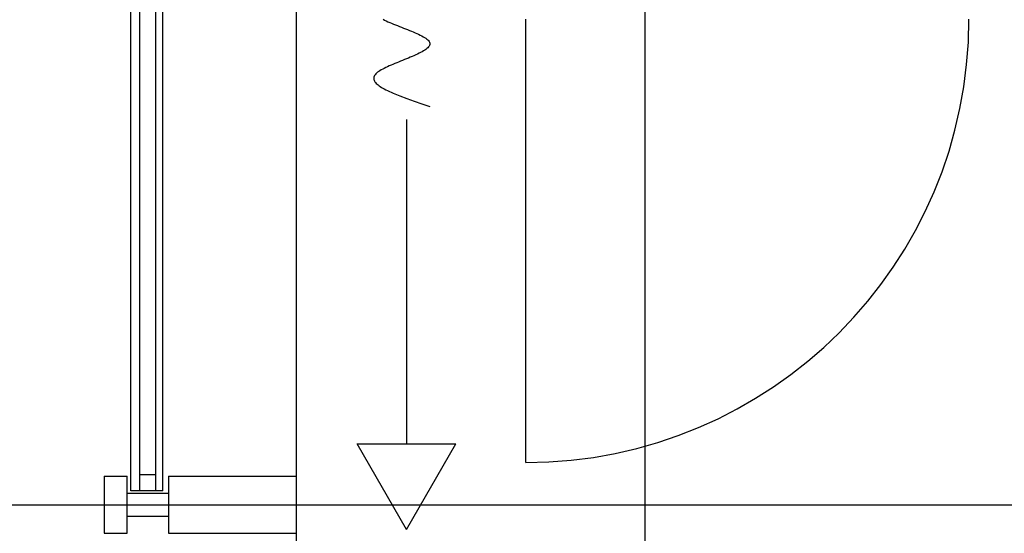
# Model space of a CAD drawing. Header units: millimetres. Extents: x 2502971067 to 2502991033, y 5626762590 to 5626807088.
# Tile 7 of 109: x 2502972103 to 2502972965, y 5626774785 to 5626775235. Entities that reach past the tile are written whole.
import ezdxf

# ---------------------------------------------------------------- set-up
doc = ezdxf.new("R2010")
doc.units = ezdxf.units.MM
for name, color, linetype in [('A_Fenster-Fassade', 2, 'Continuous'), ('A_Raster', 253, 'Continuous'), ('I_Möbel', 2, 'Continuous')]:
    doc.layers.add(name, color=color, linetype=linetype)

msp = doc.modelspace()

# ---------------------------------------------------------------- linework, layer by layer
at = {"layer": 'A_Fenster-Fassade'}
for p, q in [((2502972345, 5626772434.99819), (2502972345, 5626805960)), ((2502972199.811, 5626774822.22795), (2502972199.811, 5626775997.77439)), ((2502972207.811, 5626774822.22795), (2502972207.811, 5626775997.77439)), ((2502972221.811, 5626774822.22795), (2502972221.811, 5626775997.77439)), ((2502972227.811, 5626774822.22795), (2502972227.811, 5626775997.77439)), ((2502972176.511, 5626774834.99819), (2502972196.511, 5626774834.99819)), ((2502972176.511, 5626774834.99719), (2502972176.511, 5626774784.99719)), ((2502972196.511, 5626774784.99719), (2502972196.511, 5626774834.99719)), ((2502972221.811, 5626774836.22795), (2502972207.811, 5626774836.22795)), ((2502972232.811, 5626774834.99919), (2502972345, 5626774834.99919)), ((2502972232.811, 5626774834.99819), (2502972232.811, 5626774784.99819)), ((2502972196.511, 5626774819.99919), (2502972232.811, 5626774819.99919)), ((2502972227.811, 5626774822.22795), (2502972199.811, 5626774822.22795)), ((2502972196.505, 5626774799.99819), (2502972232.805, 5626774799.99819)), ((2502972176.511, 5626774784.99819), (2502972196.511, 5626774784.99819)), ((2502972232.811, 5626774784.99919), (2502972345, 5626774784.99919))]:
    msp.add_line(p, q, dxfattribs=at)
at = {"layer": 'A_Raster'}
for p, q in [((2502972650, 5626806160), (2502972650, 5626762660)), ((2502971300, 5626774810), (2502990800, 5626774810))]:
    msp.add_line(p, q, dxfattribs=at)
at = {"layer": 'I_Möbel'}
for p, q in [((2502972420.78719, 5626775235.02874), (2502972422.12735, 5626775234.33571)), ((2502972422.12735, 5626775234.33571), (2502972423.54958, 5626775233.64268)), ((2502972423.54958, 5626775233.64268), (2502972425.04528, 5626775232.94965)), ((2502972425.04528, 5626775232.94965), (2502972426.60586, 5626775232.25662)), ((2502972426.60586, 5626775232.25662), (2502972428.22274, 5626775231.56359)), ((2502972428.22274, 5626775231.56359), (2502972429.88731, 5626775230.87056)), ((2502972429.88731, 5626775230.87056), (2502972431.59098, 5626775230.17753)), ((2502972431.59098, 5626775230.17753), (2502972433.32516, 5626775229.4845)), ((2502972433.32516, 5626775229.4845), (2502972435.08127, 5626775228.79147)), ((2502972546.00445, 5626774847.00491), (2502972546.00445, 5626775235.007)), ((2502972435.08127, 5626775228.79147), (2502972436.85069, 5626775228.09844)), ((2502972436.85069, 5626775228.09844), (2502972438.62485, 5626775227.40541)), ((2502972438.62485, 5626775227.40541), (2502972440.39515, 5626775226.71238)), ((2502972440.39515, 5626775226.71238), (2502972442.15299, 5626775226.01935)), ((2502972442.15299, 5626775226.01935), (2502972443.88979, 5626775225.32632)), ((2502972443.88979, 5626775225.32632), (2502972445.59694, 5626775224.6333)), ((2502972445.59694, 5626775224.6333), (2502972447.26586, 5626775223.94027)), ((2502972447.26586, 5626775223.94027), (2502972448.88796, 5626775223.24724)), ((2502972448.88796, 5626775223.24724), (2502972450.45464, 5626775222.55421)), ((2502972450.45464, 5626775222.55421), (2502972451.9573, 5626775221.86118)), ((2502972451.9573, 5626775221.86118), (2502972453.38737, 5626775221.16815)), ((2502972453.38737, 5626775221.16815), (2502972454.73623, 5626775220.47512)), ((2502972454.73623, 5626775220.47512), (2502972455.9953, 5626775219.78209)), ((2502972455.9953, 5626775219.78209), (2502972457.15599, 5626775219.08906)), ((2502972457.15599, 5626775219.08906), (2502972458.20971, 5626775218.39603)), ((2502972458.20971, 5626775218.39603), (2502972459.14785, 5626775217.703)), ((2502972459.14785, 5626775217.703), (2502972459.96183, 5626775217.00997)), ((2502972459.96183, 5626775217.00997), (2502972460.64306, 5626775216.31694)), ((2502972460.64306, 5626775216.31694), (2502972461.18294, 5626775215.62391)), ((2502972461.53365, 5626775212.15877), (2502972461.14407, 5626775211.46574)), ((2502972461.18294, 5626775215.62391), (2502972461.57287, 5626775214.93088)), ((2502972461.77853, 5626775212.8518), (2502972461.53365, 5626775212.15877)), ((2502972461.57287, 5626775214.93088), (2502972461.80428, 5626775214.23786)), ((2502972461.87123, 5626775213.54483), (2502972461.77853, 5626775212.8518)), ((2502972461.80428, 5626775214.23786), (2502972461.87123, 5626775213.54483)), ((2502972449.44535, 5626775203.84242), (2502972447.90221, 5626775203.14939)), ((2502972450.93347, 5626775204.53544), (2502972449.44535, 5626775203.84242)), ((2502972452.35909, 5626775205.22847), (2502972450.93347, 5626775204.53544)), ((2502972453.71473, 5626775205.9215), (2502972452.35909, 5626775205.22847)), ((2502972454.99293, 5626775206.61453), (2502972453.71473, 5626775205.9215)), ((2502972456.18621, 5626775207.30756), (2502972454.99293, 5626775206.61453)), ((2502972457.2871, 5626775208.00059), (2502972456.18621, 5626775207.30756)), ((2502972458.28812, 5626775208.69362), (2502972457.2871, 5626775208.00059)), ((2502972459.1818, 5626775209.38665), (2502972458.28812, 5626775208.69362)), ((2502972459.96066, 5626775210.07968), (2502972459.1818, 5626775209.38665)), ((2502972460.61724, 5626775210.77271), (2502972459.96066, 5626775210.07968)), ((2502972461.14407, 5626775211.46574), (2502972460.61724, 5626775210.77271)), ((2502972429.43331, 5626775195.52606), (2502972427.81278, 5626775194.83303)), ((2502972431.08849, 5626775196.21909), (2502972429.43331, 5626775195.52606)), ((2502972432.77086, 5626775196.91212), (2502972431.08849, 5626775196.21909)), ((2502972434.47294, 5626775197.60515), (2502972432.77086, 5626775196.91212)), ((2502972436.18725, 5626775198.29818), (2502972434.47294, 5626775197.60515)), ((2502972437.90632, 5626775198.99121), (2502972436.18725, 5626775198.29818)), ((2502972439.62267, 5626775199.68424), (2502972437.90632, 5626775198.99121)), ((2502972441.32885, 5626775200.37727), (2502972439.62267, 5626775199.68424)), ((2502972443.01736, 5626775201.0703), (2502972441.32885, 5626775200.37727)), ((2502972444.68074, 5626775201.76333), (2502972443.01736, 5626775201.0703)), ((2502972446.31152, 5626775202.45636), (2502972444.68074, 5626775201.76333)), ((2502972447.90221, 5626775203.14939), (2502972446.31152, 5626775202.45636)), ((2502972413.7898, 5626775186.51668), (2502972413.29806, 5626775185.82365)), ((2502972414.41155, 5626775187.20971), (2502972413.7898, 5626775186.51668)), ((2502972415.15763, 5626775187.90274), (2502972414.41155, 5626775187.20971)), ((2502972416.02058, 5626775188.59577), (2502972415.15763, 5626775187.90274)), ((2502972416.99291, 5626775189.2888), (2502972416.02058, 5626775188.59577)), ((2502972418.06716, 5626775189.98183), (2502972416.99291, 5626775189.2888)), ((2502972419.23585, 5626775190.67486), (2502972418.06716, 5626775189.98183)), ((2502972420.49151, 5626775191.36789), (2502972419.23585, 5626775190.67486)), ((2502972421.82667, 5626775192.06092), (2502972420.49151, 5626775191.36789)), ((2502972423.23385, 5626775192.75395), (2502972421.82667, 5626775192.06092)), ((2502972424.70557, 5626775193.44698), (2502972423.23385, 5626775192.75395)), ((2502972426.23438, 5626775194.14), (2502972424.70557, 5626775193.44698)), ((2502972427.81278, 5626775194.83303), (2502972426.23438, 5626775194.14)), ((2502972412.69684, 5626775184.43759), (2502972412.58076, 5626775183.74456)), ((2502972412.58076, 5626775183.74456), (2502972412.58331, 5626775183.05154)), ((2502972412.58331, 5626775183.05154), (2502972412.70119, 5626775182.35851)), ((2502972412.93484, 5626775185.13062), (2502972412.69684, 5626775184.43759)), ((2502972412.70119, 5626775182.35851), (2502972412.93111, 5626775181.66548)), ((2502972412.93111, 5626775181.66548), (2502972413.26977, 5626775180.97245)), ((2502972413.29806, 5626775185.82365), (2502972412.93484, 5626775185.13062)), ((2502972413.26977, 5626775180.97245), (2502972413.71388, 5626775180.27942)), ((2502972413.71388, 5626775180.27942), (2502972414.26014, 5626775179.58639)), ((2502972414.26014, 5626775179.58639), (2502972414.90526, 5626775178.89336)), ((2502972414.90526, 5626775178.89336), (2502972415.64593, 5626775178.20033)), ((2502972415.64593, 5626775178.20033), (2502972416.47888, 5626775177.5073)), ((2502972416.47888, 5626775177.5073), (2502972417.40079, 5626775176.81427)), ((2502972417.40079, 5626775176.81427), (2502972418.40839, 5626775176.12124)), ((2502972418.40839, 5626775176.12124), (2502972419.49836, 5626775175.42821)), ((2502972419.49836, 5626775175.42821), (2502972420.66742, 5626775174.73518)), ((2502972420.66742, 5626775174.73518), (2502972421.91226, 5626775174.04215)), ((2502972421.91226, 5626775174.04215), (2502972423.2296, 5626775173.34912)), ((2502972423.2296, 5626775173.34912), (2502972424.61615, 5626775172.6561)), ((2502972424.61615, 5626775172.6561), (2502972429.69542, 5626775170.346)), ((2502972429.69542, 5626775170.346), (2502972435.38492, 5626775168.0359)), ((2502972435.38492, 5626775168.0359), (2502972441.5626, 5626775165.7258)), ((2502972441.5626, 5626775165.7258), (2502972448.10642, 5626775163.4157)), ((2502972448.10642, 5626775163.4157), (2502972454.89433, 5626775161.10561)), ((2502972454.89433, 5626775161.10561), (2502972461.80428, 5626775158.79551)), ((2502972441.34429, 5626775147.36718), (2502972441.34429, 5626774863.39912)), ((2502972441.34429, 5626774788.43155), (2502972398.06174, 5626774863.39912)), ((2502972398.06174, 5626774863.39912), (2502972484.62683, 5626774863.39912)), ((2502972441.34429, 5626774788.43155), (2502972484.62683, 5626774863.39912))]:
    msp.add_line(p, q, dxfattribs=at)
msp.add_arc((2502972545.99791, 5626775235.01025), 388.002088, 270, 0, dxfattribs=at)

doc.saveas('drawing.dxf')
